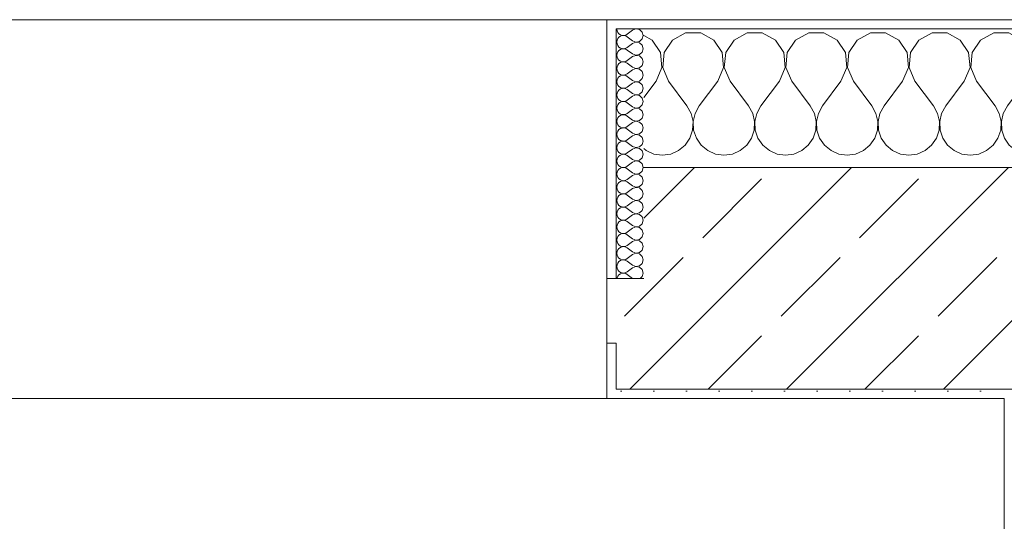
# Model space of a CAD drawing. Header units: metres. Extents: x -3.6 to 84.5, y -11 to 16.8.
# Tile 93 of 225: x 24.505 to 25.57, y 13.312 to 13.855. Entities that reach past the tile are written whole.
import ezdxf

# ---------------------------------------------------------------- set-up
doc = ezdxf.new("R2010")
doc.units = ezdxf.units.M
doc.header["$MEASUREMENT"] = 0
doc.layers.add('604 - Struktur.Wand Aussen', color=7, linetype='Continuous')
doc.layers.add('607 - Struktur.Stütze', color=7, linetype='Continuous')
pattern_1 = [(45, (0, 0), (-0.01767767, 0.01767767), [0, -0.025])]
pattern_2 = [(0, (0, 0), (0, 0.08660254), [0, -0.05]), (0, (0.025, 0.0433), (0, 0.08660254), [0, -0.05])]

# ---------------------------------------------------------------- blocks, each defined once
blk = doc.blocks.new('*X21')
at = {"layer": '604 - Struktur.Wand Aussen', "color": 7, "linetype": 'Continuous', "lineweight": 5}
for p, q in [((25.1891, 13.833), (25.18, 13.8379)), ((25.2252, 13.8407), (25.2109, 13.833)), ((25.2415, 13.8407), (25.2252, 13.8407)), ((25.2558, 13.833), (25.2415, 13.8407)), ((25.2919, 13.8407), (25.2776, 13.833)), ((25.3081, 13.8407), (25.2919, 13.8407)), ((25.3224, 13.833), (25.3081, 13.8407)), ((25.3585, 13.8407), (25.3442, 13.833)), ((25.3748, 13.8407), (25.3585, 13.8407)), ((25.3891, 13.833), (25.3748, 13.8407)), ((25.4252, 13.8407), (25.4109, 13.833)), ((25.4415, 13.8407), (25.4252, 13.8407)), ((25.4558, 13.833), (25.4415, 13.8407)), ((25.4919, 13.8407), (25.4776, 13.833)), ((25.5081, 13.8407), (25.4919, 13.8407)), ((25.5224, 13.833), (25.5081, 13.8407)), ((25.5585, 13.8407), (25.5442, 13.833)), ((25.5748, 13.8407), (25.5585, 13.8407)), ((25.5891, 13.833), (25.5748, 13.8407)), ((25.6252, 13.8407), (25.6109, 13.833)), ((25.6415, 13.8407), (25.6252, 13.8407)), ((25.6558, 13.833), (25.6415, 13.8407)), ((25.6919, 13.8407), (25.6776, 13.833)), ((25.7081, 13.8407), (25.6919, 13.8407)), ((25.7224, 13.833), (25.7081, 13.8407)), ((25.7585, 13.8407), (25.7442, 13.833)), ((25.7748, 13.8407), (25.7585, 13.8407)), ((25.7891, 13.833), (25.7748, 13.8407)), ((25.8252, 13.8407), (25.8109, 13.833)), ((25.8415, 13.8407), (25.8252, 13.8407)), ((25.8558, 13.833), (25.8415, 13.8407)), ((25.8919, 13.8407), (25.8776, 13.833)), ((25.9081, 13.8407), (25.8919, 13.8407)), ((25.9224, 13.833), (25.9081, 13.8407)), ((25.9585, 13.8407), (25.9442, 13.833)), ((25.9748, 13.8407), (25.9585, 13.8407)), ((25.9891, 13.833), (25.9748, 13.8407)), ((26.0252, 13.8407), (26.0109, 13.833)), ((26.0415, 13.8407), (26.0252, 13.8407)), ((26.0558, 13.833), (26.0415, 13.8407)), ((26.0919, 13.8407), (26.0776, 13.833)), ((26.1081, 13.8407), (26.0919, 13.8407)), ((26.1224, 13.833), (26.1081, 13.8407)), ((26.1585, 13.8407), (26.1442, 13.833)), ((26.1748, 13.8407), (26.1585, 13.8407)), ((26.1891, 13.833), (26.1748, 13.8407)), ((26.2252, 13.8407), (26.2109, 13.833)), ((26.2415, 13.8407), (26.2252, 13.8407)), ((26.2558, 13.833), (26.2415, 13.8407)), ((26.2919, 13.8407), (26.2776, 13.833)), ((26.3, 13.8407), (26.2919, 13.8407)), ((25.1981, 13.8195), (25.1891, 13.833)), ((25.2109, 13.833), (25.2019, 13.8195)), ((25.2648, 13.8195), (25.2558, 13.833)), ((25.2776, 13.833), (25.2686, 13.8195)), ((25.3314, 13.8195), (25.3224, 13.833)), ((25.3442, 13.833), (25.3352, 13.8195)), ((25.3981, 13.8195), (25.3891, 13.833)), ((25.4109, 13.833), (25.4019, 13.8195)), ((25.4648, 13.8195), (25.4558, 13.833)), ((25.4776, 13.833), (25.4686, 13.8195)), ((25.5314, 13.8195), (25.5224, 13.833)), ((25.5442, 13.833), (25.5352, 13.8195)), ((25.5981, 13.8195), (25.5891, 13.833)), ((25.6109, 13.833), (25.6019, 13.8195)), ((25.6648, 13.8195), (25.6558, 13.833)), ((25.6776, 13.833), (25.6686, 13.8195)), ((25.7314, 13.8195), (25.7224, 13.833)), ((25.7442, 13.833), (25.7352, 13.8195)), ((25.7981, 13.8195), (25.7891, 13.833)), ((25.8109, 13.833), (25.8019, 13.8195)), ((25.8648, 13.8195), (25.8558, 13.833)), ((25.8776, 13.833), (25.8686, 13.8195)), ((25.9314, 13.8195), (25.9224, 13.833)), ((25.9442, 13.833), (25.9352, 13.8195)), ((25.9981, 13.8195), (25.9891, 13.833)), ((26.0109, 13.833), (26.0019, 13.8195)), ((26.0648, 13.8195), (26.0558, 13.833)), ((26.0776, 13.833), (26.0686, 13.8195)), ((26.1314, 13.8195), (26.1224, 13.833)), ((26.1442, 13.833), (26.1352, 13.8195)), ((26.1981, 13.8195), (26.1891, 13.833)), ((26.2109, 13.833), (26.2019, 13.8195)), ((26.2648, 13.8195), (26.2558, 13.833)), ((26.2776, 13.833), (26.2686, 13.8195)), ((25.1996, 13.8033), (25.1981, 13.8195)), ((25.2019, 13.8195), (25.2004, 13.8033)), ((25.2663, 13.8033), (25.2648, 13.8195)), ((25.2686, 13.8195), (25.267, 13.8033)), ((25.333, 13.8033), (25.3314, 13.8195)), ((25.3352, 13.8195), (25.3337, 13.8033)), ((25.3996, 13.8033), (25.3981, 13.8195)), ((25.4019, 13.8195), (25.4004, 13.8033)), ((25.4663, 13.8033), (25.4648, 13.8195)), ((25.4686, 13.8195), (25.467, 13.8033)), ((25.533, 13.8033), (25.5314, 13.8195)), ((25.5352, 13.8195), (25.5337, 13.8033)), ((25.5996, 13.8033), (25.5981, 13.8195)), ((25.6019, 13.8195), (25.6004, 13.8033)), ((25.6663, 13.8033), (25.6648, 13.8195)), ((25.6686, 13.8195), (25.667, 13.8033)), ((25.733, 13.8033), (25.7314, 13.8195)), ((25.7352, 13.8195), (25.7337, 13.8033)), ((25.7996, 13.8033), (25.7981, 13.8195)), ((25.8019, 13.8195), (25.8004, 13.8033)), ((25.8663, 13.8033), (25.8648, 13.8195)), ((25.8686, 13.8195), (25.867, 13.8033)), ((25.933, 13.8033), (25.9314, 13.8195)), ((25.9352, 13.8195), (25.9337, 13.8033)), ((25.9996, 13.8033), (25.9981, 13.8195)), ((26.0019, 13.8195), (26.0004, 13.8033)), ((26.0663, 13.8033), (26.0648, 13.8195)), ((26.0686, 13.8195), (26.067, 13.8033)), ((26.133, 13.8033), (26.1314, 13.8195)), ((26.1352, 13.8195), (26.1337, 13.8033)), ((26.1996, 13.8033), (26.1981, 13.8195)), ((26.2019, 13.8195), (26.2004, 13.8033)), ((26.2663, 13.8033), (26.2648, 13.8195)), ((26.2686, 13.8195), (26.267, 13.8033)), ((25.1933, 13.7883), (25.1996, 13.8033)), ((25.2004, 13.8033), (25.2067, 13.7883)), ((25.26, 13.7883), (25.2663, 13.8033)), ((25.267, 13.8033), (25.2733, 13.7883)), ((25.3267, 13.7883), (25.333, 13.8033)), ((25.3337, 13.8033), (25.34, 13.7883)), ((25.3933, 13.7883), (25.3996, 13.8033)), ((25.4004, 13.8033), (25.4067, 13.7883)), ((25.46, 13.7883), (25.4663, 13.8033)), ((25.467, 13.8033), (25.4733, 13.7883)), ((25.5267, 13.7883), (25.533, 13.8033)), ((25.5337, 13.8033), (25.54, 13.7883)), ((25.5933, 13.7883), (25.5996, 13.8033)), ((25.6004, 13.8033), (25.6067, 13.7883)), ((25.66, 13.7883), (25.6663, 13.8033)), ((25.667, 13.8033), (25.6733, 13.7883)), ((25.7267, 13.7883), (25.733, 13.8033)), ((25.7337, 13.8033), (25.74, 13.7883)), ((25.7933, 13.7883), (25.7996, 13.8033)), ((25.8004, 13.8033), (25.8067, 13.7883)), ((25.86, 13.7883), (25.8663, 13.8033)), ((25.867, 13.8033), (25.8733, 13.7883)), ((25.9267, 13.7883), (25.933, 13.8033)), ((25.9337, 13.8033), (25.94, 13.7883)), ((25.9933, 13.7883), (25.9996, 13.8033)), ((26.0004, 13.8033), (26.0067, 13.7883)), ((26.06, 13.7883), (26.0663, 13.8033)), ((26.067, 13.8033), (26.0733, 13.7883)), ((26.1267, 13.7883), (26.133, 13.8033)), ((26.1337, 13.8033), (26.14, 13.7883)), ((26.1933, 13.7883), (26.1996, 13.8033)), ((26.2004, 13.8033), (26.2067, 13.7883)), ((26.26, 13.7883), (26.2663, 13.8033)), ((26.267, 13.8033), (26.2733, 13.7883)), ((25.1933, 13.7883), (25.18, 13.7706)), ((25.2067, 13.7883), (25.2267, 13.7617)), ((25.26, 13.7883), (25.24, 13.7617)), ((25.2733, 13.7883), (25.2933, 13.7617)), ((25.3267, 13.7883), (25.3067, 13.7617)), ((25.34, 13.7883), (25.36, 13.7617)), ((25.3933, 13.7883), (25.3733, 13.7617)), ((25.4067, 13.7883), (25.4267, 13.7617)), ((25.46, 13.7883), (25.44, 13.7617)), ((25.4733, 13.7883), (25.4933, 13.7617)), ((25.5267, 13.7883), (25.5067, 13.7617)), ((25.54, 13.7883), (25.56, 13.7617)), ((25.5933, 13.7883), (25.5733, 13.7617)), ((25.6067, 13.7883), (25.6267, 13.7617)), ((25.66, 13.7883), (25.64, 13.7617)), ((25.6733, 13.7883), (25.6933, 13.7617)), ((25.7267, 13.7883), (25.7067, 13.7617)), ((25.74, 13.7883), (25.76, 13.7617)), ((25.7933, 13.7883), (25.7733, 13.7617)), ((25.8067, 13.7883), (25.8267, 13.7617)), ((25.86, 13.7883), (25.84, 13.7617)), ((25.8733, 13.7883), (25.8933, 13.7617)), ((25.9267, 13.7883), (25.9067, 13.7617)), ((25.94, 13.7883), (25.96, 13.7617)), ((25.9933, 13.7883), (25.9733, 13.7617)), ((26.0067, 13.7883), (26.0267, 13.7617)), ((26.06, 13.7883), (26.04, 13.7617)), ((26.0733, 13.7883), (26.0933, 13.7617)), ((26.1267, 13.7883), (26.1067, 13.7617)), ((26.14, 13.7883), (26.16, 13.7617)), ((26.1933, 13.7883), (26.1733, 13.7617)), ((26.2067, 13.7883), (26.2267, 13.7617)), ((26.26, 13.7883), (26.24, 13.7617)), ((26.2733, 13.7883), (26.2933, 13.7617)), ((25.2311, 13.7536), (25.2267, 13.7617)), ((25.2332, 13.7447), (25.2311, 13.7536)), ((25.2355, 13.7536), (25.2335, 13.7447)), ((25.24, 13.7617), (25.2355, 13.7536)), ((25.2978, 13.7536), (25.2933, 13.7617)), ((25.2999, 13.7447), (25.2978, 13.7536)), ((25.3022, 13.7536), (25.3001, 13.7447)), ((25.3067, 13.7617), (25.3022, 13.7536)), ((25.3645, 13.7536), (25.36, 13.7617)), ((25.3665, 13.7447), (25.3645, 13.7536)), ((25.3689, 13.7536), (25.3668, 13.7447)), ((25.3733, 13.7617), (25.3689, 13.7536)), ((25.4311, 13.7536), (25.4267, 13.7617)), ((25.4332, 13.7447), (25.4311, 13.7536)), ((25.4355, 13.7536), (25.4335, 13.7447)), ((25.44, 13.7617), (25.4355, 13.7536)), ((25.4978, 13.7536), (25.4933, 13.7617)), ((25.4999, 13.7447), (25.4978, 13.7536)), ((25.5022, 13.7536), (25.5001, 13.7447)), ((25.5067, 13.7617), (25.5022, 13.7536)), ((25.5645, 13.7536), (25.56, 13.7617)), ((25.5665, 13.7447), (25.5645, 13.7536)), ((25.5689, 13.7536), (25.5668, 13.7447)), ((25.5733, 13.7617), (25.5689, 13.7536)), ((25.6311, 13.7536), (25.6267, 13.7617)), ((25.6332, 13.7447), (25.6311, 13.7536)), ((25.6355, 13.7536), (25.6335, 13.7447)), ((25.64, 13.7617), (25.6355, 13.7536)), ((25.6978, 13.7536), (25.6933, 13.7617)), ((25.6999, 13.7447), (25.6978, 13.7536)), ((25.7022, 13.7536), (25.7001, 13.7447)), ((25.7067, 13.7617), (25.7022, 13.7536)), ((25.7645, 13.7536), (25.76, 13.7617)), ((25.7665, 13.7447), (25.7645, 13.7536)), ((25.7689, 13.7536), (25.7668, 13.7447)), ((25.7733, 13.7617), (25.7689, 13.7536)), ((25.8311, 13.7536), (25.8267, 13.7617)), ((25.8332, 13.7447), (25.8311, 13.7536)), ((25.8355, 13.7536), (25.8335, 13.7447)), ((25.84, 13.7617), (25.8355, 13.7536)), ((25.8978, 13.7536), (25.8933, 13.7617)), ((25.8999, 13.7447), (25.8978, 13.7536)), ((25.9022, 13.7536), (25.9001, 13.7447)), ((25.9067, 13.7617), (25.9022, 13.7536)), ((25.9645, 13.7536), (25.96, 13.7617)), ((25.9665, 13.7447), (25.9645, 13.7536)), ((25.9689, 13.7536), (25.9668, 13.7447)), ((25.9733, 13.7617), (25.9689, 13.7536)), ((26.0311, 13.7536), (26.0267, 13.7617)), ((26.0332, 13.7447), (26.0311, 13.7536)), ((26.0355, 13.7536), (26.0335, 13.7447)), ((26.04, 13.7617), (26.0355, 13.7536)), ((26.0978, 13.7536), (26.0933, 13.7617)), ((26.0999, 13.7447), (26.0978, 13.7536)), ((26.1022, 13.7536), (26.1001, 13.7447)), ((26.1067, 13.7617), (26.1022, 13.7536)), ((26.1645, 13.7536), (26.16, 13.7617)), ((26.1665, 13.7447), (26.1645, 13.7536)), ((26.1689, 13.7536), (26.1668, 13.7447)), ((26.1733, 13.7617), (26.1689, 13.7536)), ((26.2311, 13.7536), (26.2267, 13.7617)), ((26.2332, 13.7447), (26.2311, 13.7536)), ((26.2355, 13.7536), (26.2335, 13.7447)), ((26.24, 13.7617), (26.2355, 13.7536)), ((26.2978, 13.7536), (26.2933, 13.7617)), ((26.2999, 13.7447), (26.2978, 13.7536)), ((25.2328, 13.7355), (25.2332, 13.7447)), ((25.2335, 13.7447), (25.2339, 13.7355)), ((25.2994, 13.7355), (25.2999, 13.7447)), ((25.3001, 13.7447), (25.3006, 13.7355)), ((25.3661, 13.7355), (25.3665, 13.7447)), ((25.3668, 13.7447), (25.3672, 13.7355)), ((25.4328, 13.7355), (25.4332, 13.7447)), ((25.4335, 13.7447), (25.4339, 13.7355)), ((25.4994, 13.7355), (25.4999, 13.7447)), ((25.5001, 13.7447), (25.5006, 13.7355)), ((25.5661, 13.7355), (25.5665, 13.7447)), ((25.5668, 13.7447), (25.5672, 13.7355)), ((25.6328, 13.7355), (25.6332, 13.7447)), ((25.6335, 13.7447), (25.6339, 13.7355)), ((25.6994, 13.7355), (25.6999, 13.7447)), ((25.7001, 13.7447), (25.7006, 13.7355)), ((25.7661, 13.7355), (25.7665, 13.7447)), ((25.7668, 13.7447), (25.7672, 13.7355)), ((25.8328, 13.7355), (25.8332, 13.7447)), ((25.8335, 13.7447), (25.8339, 13.7355)), ((25.8994, 13.7355), (25.8999, 13.7447)), ((25.9001, 13.7447), (25.9006, 13.7355)), ((25.9661, 13.7355), (25.9665, 13.7447)), ((25.9668, 13.7447), (25.9672, 13.7355)), ((26.0328, 13.7355), (26.0332, 13.7447)), ((26.0335, 13.7447), (26.0339, 13.7355)), ((26.0994, 13.7355), (26.0999, 13.7447)), ((26.1001, 13.7447), (26.1006, 13.7355)), ((26.1661, 13.7355), (26.1665, 13.7447)), ((26.1668, 13.7447), (26.1672, 13.7355)), ((26.2328, 13.7355), (26.2332, 13.7447)), ((26.2335, 13.7447), (26.2339, 13.7355)), ((26.2994, 13.7355), (26.2999, 13.7447)), ((25.2298, 13.7268), (25.2328, 13.7355)), ((25.2339, 13.7355), (25.2369, 13.7268)), ((25.2965, 13.7268), (25.2994, 13.7355)), ((25.3006, 13.7355), (25.3035, 13.7268)), ((25.3631, 13.7268), (25.3661, 13.7355)), ((25.3672, 13.7355), (25.3702, 13.7268)), ((25.4298, 13.7268), (25.4328, 13.7355)), ((25.4339, 13.7355), (25.4369, 13.7268)), ((25.4965, 13.7268), (25.4994, 13.7355)), ((25.5006, 13.7355), (25.5035, 13.7268)), ((25.5631, 13.7268), (25.5661, 13.7355)), ((25.5672, 13.7355), (25.5702, 13.7268)), ((25.6298, 13.7268), (25.6328, 13.7355)), ((25.6339, 13.7355), (25.6369, 13.7268)), ((25.6965, 13.7268), (25.6994, 13.7355)), ((25.7006, 13.7355), (25.7035, 13.7268)), ((25.7631, 13.7268), (25.7661, 13.7355)), ((25.7672, 13.7355), (25.7702, 13.7268)), ((25.8298, 13.7268), (25.8328, 13.7355)), ((25.8339, 13.7355), (25.8369, 13.7268)), ((25.8965, 13.7268), (25.8994, 13.7355)), ((25.9006, 13.7355), (25.9035, 13.7268)), ((25.9631, 13.7268), (25.9661, 13.7355)), ((25.9672, 13.7355), (25.9702, 13.7268)), ((26.0298, 13.7268), (26.0328, 13.7355)), ((26.0339, 13.7355), (26.0369, 13.7268)), ((26.0965, 13.7268), (26.0994, 13.7355)), ((26.1006, 13.7355), (26.1035, 13.7268)), ((26.1631, 13.7268), (26.1661, 13.7355)), ((26.1672, 13.7355), (26.1702, 13.7268)), ((26.2298, 13.7268), (26.2328, 13.7355)), ((26.2339, 13.7355), (26.2369, 13.7268)), ((26.2965, 13.7268), (26.2994, 13.7355)), ((25.2246, 13.7192), (25.2298, 13.7268)), ((25.2369, 13.7268), (25.2421, 13.7192)), ((25.2913, 13.7192), (25.2965, 13.7268)), ((25.3035, 13.7268), (25.3087, 13.7192)), ((25.3579, 13.7192), (25.3631, 13.7268)), ((25.3702, 13.7268), (25.3754, 13.7192)), ((25.4246, 13.7192), (25.4298, 13.7268)), ((25.4369, 13.7268), (25.4421, 13.7192)), ((25.4913, 13.7192), (25.4965, 13.7268)), ((25.5035, 13.7268), (25.5087, 13.7192)), ((25.5579, 13.7192), (25.5631, 13.7268)), ((25.5702, 13.7268), (25.5754, 13.7192)), ((25.6246, 13.7192), (25.6298, 13.7268)), ((25.6369, 13.7268), (25.6421, 13.7192)), ((25.6913, 13.7192), (25.6965, 13.7268)), ((25.7035, 13.7268), (25.7087, 13.7192)), ((25.7579, 13.7192), (25.7631, 13.7268)), ((25.7702, 13.7268), (25.7754, 13.7192)), ((25.8246, 13.7192), (25.8298, 13.7268)), ((25.8369, 13.7268), (25.8421, 13.7192)), ((25.8913, 13.7192), (25.8965, 13.7268)), ((25.9035, 13.7268), (25.9087, 13.7192)), ((25.9579, 13.7192), (25.9631, 13.7268)), ((25.9702, 13.7268), (25.9754, 13.7192)), ((26.0246, 13.7192), (26.0298, 13.7268)), ((26.0369, 13.7268), (26.0421, 13.7192)), ((26.0913, 13.7192), (26.0965, 13.7268)), ((26.1035, 13.7268), (26.1087, 13.7192)), ((26.1579, 13.7192), (26.1631, 13.7268)), ((26.1702, 13.7268), (26.1754, 13.7192)), ((26.2246, 13.7192), (26.2298, 13.7268)), ((26.2369, 13.7268), (26.2421, 13.7192)), ((26.2913, 13.7192), (26.2965, 13.7268)), ((25.18, 13.7154), (25.1825, 13.7133)), ((25.1825, 13.7133), (25.1909, 13.7096)), ((25.1909, 13.7096), (25.2, 13.7083)), ((25.2, 13.7083), (25.2091, 13.7096)), ((25.2091, 13.7096), (25.2175, 13.7133)), ((25.2175, 13.7133), (25.2246, 13.7192)), ((25.2421, 13.7192), (25.2491, 13.7133)), ((25.2491, 13.7133), (25.2576, 13.7096)), ((25.2576, 13.7096), (25.2667, 13.7083)), ((25.2667, 13.7083), (25.2758, 13.7096)), ((25.2758, 13.7096), (25.2842, 13.7133)), ((25.2842, 13.7133), (25.2913, 13.7192)), ((25.3087, 13.7192), (25.3158, 13.7133)), ((25.3158, 13.7133), (25.3242, 13.7096)), ((25.3242, 13.7096), (25.3333, 13.7083)), ((25.3333, 13.7083), (25.3424, 13.7096)), ((25.3424, 13.7096), (25.3509, 13.7133)), ((25.3509, 13.7133), (25.3579, 13.7192)), ((25.3754, 13.7192), (25.3825, 13.7133)), ((25.3825, 13.7133), (25.3909, 13.7096)), ((25.3909, 13.7096), (25.4, 13.7083)), ((25.4, 13.7083), (25.4091, 13.7096)), ((25.4091, 13.7096), (25.4175, 13.7133)), ((25.4175, 13.7133), (25.4246, 13.7192)), ((25.4421, 13.7192), (25.4491, 13.7133)), ((25.4491, 13.7133), (25.4576, 13.7096)), ((25.4576, 13.7096), (25.4667, 13.7083)), ((25.4667, 13.7083), (25.4758, 13.7096)), ((25.4758, 13.7096), (25.4842, 13.7133)), ((25.4842, 13.7133), (25.4913, 13.7192)), ((25.5087, 13.7192), (25.5158, 13.7133)), ((25.5158, 13.7133), (25.5242, 13.7096)), ((25.5242, 13.7096), (25.5333, 13.7083)), ((25.5333, 13.7083), (25.5424, 13.7096)), ((25.5424, 13.7096), (25.5509, 13.7133)), ((25.5509, 13.7133), (25.5579, 13.7192)), ((25.5754, 13.7192), (25.5825, 13.7133)), ((25.5825, 13.7133), (25.5909, 13.7096)), ((25.5909, 13.7096), (25.6, 13.7083)), ((25.6, 13.7083), (25.6091, 13.7096)), ((25.6091, 13.7096), (25.6175, 13.7133)), ((25.6175, 13.7133), (25.6246, 13.7192)), ((25.6421, 13.7192), (25.6491, 13.7133)), ((25.6491, 13.7133), (25.6576, 13.7096)), ((25.6576, 13.7096), (25.6667, 13.7083)), ((25.6667, 13.7083), (25.6758, 13.7096)), ((25.6758, 13.7096), (25.6842, 13.7133)), ((25.6842, 13.7133), (25.6913, 13.7192)), ((25.7087, 13.7192), (25.7158, 13.7133)), ((25.7158, 13.7133), (25.7242, 13.7096)), ((25.7242, 13.7096), (25.7333, 13.7083)), ((25.7333, 13.7083), (25.7424, 13.7096)), ((25.7424, 13.7096), (25.7509, 13.7133)), ((25.7509, 13.7133), (25.7579, 13.7192)), ((25.7754, 13.7192), (25.7825, 13.7133)), ((25.7825, 13.7133), (25.7909, 13.7096)), ((25.7909, 13.7096), (25.8, 13.7083)), ((25.8, 13.7083), (25.8091, 13.7096)), ((25.8091, 13.7096), (25.8175, 13.7133)), ((25.8175, 13.7133), (25.8246, 13.7192)), ((25.8421, 13.7192), (25.8491, 13.7133)), ((25.8491, 13.7133), (25.8576, 13.7096)), ((25.8576, 13.7096), (25.8667, 13.7083)), ((25.8667, 13.7083), (25.8758, 13.7096)), ((25.8758, 13.7096), (25.8842, 13.7133)), ((25.8842, 13.7133), (25.8913, 13.7192)), ((25.9087, 13.7192), (25.9158, 13.7133)), ((25.9158, 13.7133), (25.9242, 13.7096)), ((25.9242, 13.7096), (25.9333, 13.7083)), ((25.9333, 13.7083), (25.9424, 13.7096)), ((25.9424, 13.7096), (25.9509, 13.7133)), ((25.9509, 13.7133), (25.9579, 13.7192)), ((25.9754, 13.7192), (25.9825, 13.7133)), ((25.9825, 13.7133), (25.9909, 13.7096)), ((25.9909, 13.7096), (26, 13.7083)), ((26, 13.7083), (26.0091, 13.7096)), ((26.0091, 13.7096), (26.0175, 13.7133)), ((26.0175, 13.7133), (26.0246, 13.7192)), ((26.0421, 13.7192), (26.0491, 13.7133)), ((26.0491, 13.7133), (26.0576, 13.7096)), ((26.0576, 13.7096), (26.0667, 13.7083)), ((26.0667, 13.7083), (26.0758, 13.7096)), ((26.0758, 13.7096), (26.0842, 13.7133)), ((26.0842, 13.7133), (26.0913, 13.7192)), ((26.1087, 13.7192), (26.1158, 13.7133)), ((26.1158, 13.7133), (26.1242, 13.7096)), ((26.1242, 13.7096), (26.1333, 13.7083)), ((26.1333, 13.7083), (26.1424, 13.7096)), ((26.1424, 13.7096), (26.1509, 13.7133)), ((26.1509, 13.7133), (26.1579, 13.7192)), ((26.1754, 13.7192), (26.1825, 13.7133)), ((26.1825, 13.7133), (26.1909, 13.7096)), ((26.1909, 13.7096), (26.2, 13.7083)), ((26.2, 13.7083), (26.2091, 13.7096)), ((26.2091, 13.7096), (26.2175, 13.7133)), ((26.2175, 13.7133), (26.2246, 13.7192)), ((26.2421, 13.7192), (26.2491, 13.7133)), ((26.2491, 13.7133), (26.2576, 13.7096)), ((26.2576, 13.7096), (26.2667, 13.7083)), ((26.2667, 13.7083), (26.2758, 13.7096)), ((26.2758, 13.7096), (26.2842, 13.7133)), ((26.2842, 13.7133), (26.2913, 13.7192))]:
    blk.add_line(p, q, dxfattribs=at)
blk = doc.blocks.new('*X42')
at = {"layer": '604 - Struktur.Wand Aussen', "color": 7, "linetype": 'Continuous', "lineweight": 5}
for p, q in [((25.1507, 13.845), (25.151, 13.843)), ((25.151, 13.843), (25.1518, 13.8412)), ((25.1518, 13.8412), (25.153, 13.8397)), ((25.153, 13.8397), (25.1547, 13.8386)), ((25.1547, 13.8386), (25.1565, 13.838)), ((25.1565, 13.8377), (25.1547, 13.8371)), ((25.1565, 13.838), (25.1585, 13.8379)), ((25.1585, 13.8378), (25.1565, 13.8377)), ((25.1585, 13.8379), (25.1604, 13.8383)), ((25.1604, 13.8374), (25.1585, 13.8378)), ((25.1604, 13.8383), (25.1621, 13.8393)), ((25.1621, 13.8364), (25.1604, 13.8374)), ((25.1679, 13.8436), (25.1621, 13.8393)), ((25.1715, 13.845), (25.1679, 13.8436)), ((25.1753, 13.8442), (25.1715, 13.845)), ((25.1782, 13.8416), (25.1753, 13.8442)), ((25.1793, 13.8379), (25.1782, 13.8416)), ((25.1782, 13.8341), (25.1793, 13.8379)), ((25.151, 13.8327), (25.1507, 13.8307)), ((25.1507, 13.8307), (25.151, 13.8288)), ((25.1518, 13.8345), (25.151, 13.8327)), ((25.151, 13.8288), (25.1518, 13.827)), ((25.153, 13.836), (25.1518, 13.8345)), ((25.1518, 13.827), (25.153, 13.8254)), ((25.1547, 13.8371), (25.153, 13.836)), ((25.1679, 13.8321), (25.1621, 13.8364)), ((25.1679, 13.8293), (25.1621, 13.825)), ((25.1679, 13.8321), (25.1715, 13.8307)), ((25.1715, 13.8307), (25.1679, 13.8293)), ((25.1715, 13.8307), (25.1753, 13.8315)), ((25.1753, 13.83), (25.1715, 13.8307)), ((25.1753, 13.8315), (25.1782, 13.8341)), ((25.1782, 13.8273), (25.1753, 13.83)), ((25.1793, 13.8236), (25.1782, 13.8273)), ((25.151, 13.8184), (25.1507, 13.8164)), ((25.1507, 13.8164), (25.151, 13.8145)), ((25.1518, 13.8202), (25.151, 13.8184)), ((25.153, 13.8217), (25.1518, 13.8202)), ((25.153, 13.8254), (25.1547, 13.8243)), ((25.1547, 13.8228), (25.153, 13.8217)), ((25.1547, 13.8243), (25.1565, 13.8237)), ((25.1565, 13.8234), (25.1547, 13.8228)), ((25.1565, 13.8237), (25.1585, 13.8236)), ((25.1585, 13.8235), (25.1565, 13.8234)), ((25.1585, 13.8236), (25.1604, 13.824)), ((25.1604, 13.8231), (25.1585, 13.8235)), ((25.1604, 13.824), (25.1621, 13.825)), ((25.1621, 13.8221), (25.1604, 13.8231)), ((25.1679, 13.8179), (25.1621, 13.8221)), ((25.1679, 13.8179), (25.1715, 13.8165)), ((25.1715, 13.8164), (25.1679, 13.815)), ((25.1715, 13.8165), (25.1753, 13.8172)), ((25.1753, 13.8157), (25.1715, 13.8164)), ((25.1753, 13.8172), (25.1782, 13.8198)), ((25.1782, 13.8198), (25.1793, 13.8236)), ((25.151, 13.8145), (25.1518, 13.8127)), ((25.1518, 13.8059), (25.151, 13.8041)), ((25.1518, 13.8127), (25.153, 13.8112)), ((25.153, 13.8074), (25.1518, 13.8059)), ((25.153, 13.8112), (25.1547, 13.81)), ((25.1547, 13.8085), (25.153, 13.8074)), ((25.1547, 13.81), (25.1565, 13.8094)), ((25.1565, 13.8092), (25.1547, 13.8085)), ((25.1565, 13.8094), (25.1585, 13.8093)), ((25.1585, 13.8093), (25.1565, 13.8092)), ((25.1585, 13.8093), (25.1604, 13.8098)), ((25.1604, 13.8088), (25.1585, 13.8093)), ((25.1604, 13.8098), (25.1621, 13.8107)), ((25.1621, 13.8079), (25.1604, 13.8088)), ((25.1679, 13.815), (25.1621, 13.8107)), ((25.1679, 13.8036), (25.1621, 13.8079)), ((25.1782, 13.813), (25.1753, 13.8157)), ((25.1753, 13.8029), (25.1782, 13.8055)), ((25.1793, 13.8093), (25.1782, 13.813)), ((25.1782, 13.8055), (25.1793, 13.8093)), ((25.151, 13.8041), (25.1507, 13.8021)), ((25.1507, 13.8021), (25.151, 13.8002)), ((25.151, 13.8002), (25.1518, 13.7984)), ((25.1518, 13.7984), (25.153, 13.7969)), ((25.153, 13.7969), (25.1547, 13.7958)), ((25.1547, 13.7958), (25.1565, 13.7951)), ((25.1565, 13.7949), (25.1547, 13.7942)), ((25.1565, 13.7951), (25.1585, 13.795)), ((25.1585, 13.795), (25.1565, 13.7949)), ((25.1585, 13.795), (25.1604, 13.7955)), ((25.1604, 13.7945), (25.1585, 13.795)), ((25.1604, 13.7955), (25.1621, 13.7964)), ((25.1679, 13.8007), (25.1621, 13.7964)), ((25.1679, 13.8036), (25.1715, 13.8022)), ((25.1715, 13.8021), (25.1679, 13.8007)), ((25.1715, 13.8022), (25.1753, 13.8029)), ((25.1753, 13.8014), (25.1715, 13.8021)), ((25.1782, 13.7988), (25.1753, 13.8014)), ((25.1793, 13.795), (25.1782, 13.7988)), ((25.1782, 13.7912), (25.1793, 13.795)), ((25.151, 13.7898), (25.1507, 13.7879)), ((25.1507, 13.7879), (25.151, 13.7859)), ((25.1518, 13.7916), (25.151, 13.7898)), ((25.151, 13.7859), (25.1518, 13.7841)), ((25.153, 13.7931), (25.1518, 13.7916)), ((25.1518, 13.7841), (25.153, 13.7826)), ((25.1547, 13.7942), (25.153, 13.7931)), ((25.1621, 13.7936), (25.1604, 13.7945)), ((25.1679, 13.7893), (25.1621, 13.7936)), ((25.1679, 13.7864), (25.1621, 13.7821)), ((25.1679, 13.7893), (25.1715, 13.7879)), ((25.1715, 13.7878), (25.1679, 13.7864)), ((25.1715, 13.7879), (25.1753, 13.7886)), ((25.1753, 13.7871), (25.1715, 13.7878)), ((25.1753, 13.7886), (25.1782, 13.7912)), ((25.1782, 13.7845), (25.1753, 13.7871)), ((25.1793, 13.7807), (25.1782, 13.7845)), ((25.151, 13.7755), (25.1507, 13.7736)), ((25.1507, 13.7736), (25.151, 13.7716)), ((25.1518, 13.7773), (25.151, 13.7755)), ((25.153, 13.7788), (25.1518, 13.7773)), ((25.153, 13.7826), (25.1547, 13.7815)), ((25.1547, 13.78), (25.153, 13.7788)), ((25.1547, 13.7815), (25.1565, 13.7808)), ((25.1565, 13.7806), (25.1547, 13.78)), ((25.1565, 13.7808), (25.1585, 13.7807)), ((25.1585, 13.7807), (25.1565, 13.7806)), ((25.1585, 13.7807), (25.1604, 13.7812)), ((25.1604, 13.7802), (25.1585, 13.7807)), ((25.1604, 13.7812), (25.1621, 13.7821)), ((25.1621, 13.7793), (25.1604, 13.7802)), ((25.1679, 13.775), (25.1621, 13.7793)), ((25.1679, 13.775), (25.1715, 13.7736)), ((25.1715, 13.7735), (25.1679, 13.7721)), ((25.1715, 13.7736), (25.1753, 13.7743)), ((25.1753, 13.7728), (25.1715, 13.7735)), ((25.1753, 13.7743), (25.1782, 13.777)), ((25.1782, 13.777), (25.1793, 13.7807)), ((25.151, 13.7716), (25.1518, 13.7698)), ((25.1518, 13.763), (25.151, 13.7612)), ((25.1518, 13.7698), (25.153, 13.7683)), ((25.153, 13.7646), (25.1518, 13.763)), ((25.153, 13.7683), (25.1547, 13.7672)), ((25.1547, 13.7657), (25.153, 13.7646)), ((25.1547, 13.7672), (25.1565, 13.7666)), ((25.1565, 13.7663), (25.1547, 13.7657)), ((25.1565, 13.7666), (25.1585, 13.7665)), ((25.1585, 13.7664), (25.1565, 13.7663)), ((25.1585, 13.7665), (25.1604, 13.7669)), ((25.1604, 13.766), (25.1585, 13.7664)), ((25.1604, 13.7669), (25.1621, 13.7679)), ((25.1621, 13.765), (25.1604, 13.766)), ((25.1679, 13.7721), (25.1621, 13.7679)), ((25.1679, 13.7607), (25.1621, 13.765)), ((25.1782, 13.7702), (25.1753, 13.7728)), ((25.1793, 13.7664), (25.1782, 13.7702)), ((25.1782, 13.7627), (25.1793, 13.7664)), ((25.151, 13.7612), (25.1507, 13.7593)), ((25.1507, 13.7593), (25.151, 13.7573)), ((25.151, 13.7573), (25.1518, 13.7555)), ((25.1518, 13.7555), (25.153, 13.754)), ((25.153, 13.754), (25.1547, 13.7529)), ((25.1547, 13.7529), (25.1565, 13.7523)), ((25.1565, 13.7523), (25.1585, 13.7522)), ((25.1585, 13.7522), (25.1604, 13.7526)), ((25.1604, 13.7526), (25.1621, 13.7536)), ((25.1679, 13.7579), (25.1621, 13.7536)), ((25.1679, 13.7607), (25.1715, 13.7593)), ((25.1715, 13.7593), (25.1679, 13.7579)), ((25.1715, 13.7593), (25.1753, 13.76)), ((25.1753, 13.7585), (25.1715, 13.7593)), ((25.1753, 13.76), (25.1782, 13.7627)), ((25.1782, 13.7559), (25.1753, 13.7585)), ((25.1793, 13.7521), (25.1782, 13.7559)), ((25.1782, 13.7484), (25.1793, 13.7521)), ((25.151, 13.747), (25.1507, 13.745)), ((25.1507, 13.745), (25.151, 13.743)), ((25.1518, 13.7488), (25.151, 13.747)), ((25.151, 13.743), (25.1518, 13.7412)), ((25.153, 13.7503), (25.1518, 13.7488)), ((25.1547, 13.7514), (25.153, 13.7503)), ((25.1565, 13.752), (25.1547, 13.7514)), ((25.1585, 13.7521), (25.1565, 13.752)), ((25.1604, 13.7517), (25.1585, 13.7521)), ((25.1621, 13.7507), (25.1604, 13.7517)), ((25.1679, 13.7464), (25.1621, 13.7507)), ((25.1679, 13.7436), (25.1621, 13.7393)), ((25.1679, 13.7464), (25.1715, 13.745)), ((25.1715, 13.745), (25.1679, 13.7436)), ((25.1715, 13.745), (25.1753, 13.7458)), ((25.1753, 13.7442), (25.1715, 13.745)), ((25.1753, 13.7458), (25.1782, 13.7484)), ((25.1782, 13.7416), (25.1753, 13.7442)), ((25.1793, 13.7379), (25.1782, 13.7416)), ((25.151, 13.7327), (25.1507, 13.7307)), ((25.1518, 13.7345), (25.151, 13.7327)), ((25.1518, 13.7412), (25.153, 13.7397)), ((25.153, 13.736), (25.1518, 13.7345)), ((25.153, 13.7397), (25.1547, 13.7386)), ((25.1547, 13.7371), (25.153, 13.736)), ((25.1547, 13.7386), (25.1565, 13.738)), ((25.1565, 13.7377), (25.1547, 13.7371)), ((25.1565, 13.738), (25.1585, 13.7379)), ((25.1585, 13.7378), (25.1565, 13.7377)), ((25.1585, 13.7379), (25.1604, 13.7383)), ((25.1604, 13.7374), (25.1585, 13.7378)), ((25.1604, 13.7383), (25.1621, 13.7393)), ((25.1621, 13.7364), (25.1604, 13.7374)), ((25.1679, 13.7321), (25.1621, 13.7364)), ((25.1679, 13.7321), (25.1715, 13.7307)), ((25.1715, 13.7307), (25.1753, 13.7315)), ((25.1753, 13.7315), (25.1782, 13.7341)), ((25.1782, 13.7341), (25.1793, 13.7379)), ((25.1507, 13.7307), (25.151, 13.7288)), ((25.151, 13.7288), (25.1518, 13.727)), ((25.1518, 13.7202), (25.151, 13.7184)), ((25.1518, 13.727), (25.153, 13.7254)), ((25.153, 13.7217), (25.1518, 13.7202)), ((25.153, 13.7254), (25.1547, 13.7243)), ((25.1547, 13.7228), (25.153, 13.7217)), ((25.1547, 13.7243), (25.1565, 13.7237)), ((25.1565, 13.7234), (25.1547, 13.7228)), ((25.1565, 13.7237), (25.1585, 13.7236)), ((25.1585, 13.7235), (25.1565, 13.7234)), ((25.1585, 13.7236), (25.1604, 13.724)), ((25.1604, 13.7231), (25.1585, 13.7235)), ((25.1604, 13.724), (25.1621, 13.725)), ((25.1621, 13.7221), (25.1604, 13.7231)), ((25.1679, 13.7293), (25.1621, 13.725)), ((25.1679, 13.7179), (25.1621, 13.7221)), ((25.1715, 13.7307), (25.1679, 13.7293)), ((25.1753, 13.73), (25.1715, 13.7307)), ((25.1782, 13.7273), (25.1753, 13.73)), ((25.1793, 13.7236), (25.1782, 13.7273)), ((25.1782, 13.7198), (25.1793, 13.7236)), ((25.151, 13.7184), (25.1507, 13.7164)), ((25.1507, 13.7164), (25.151, 13.7145)), ((25.151, 13.7145), (25.1518, 13.7127)), ((25.1518, 13.7127), (25.153, 13.7112)), ((25.153, 13.7112), (25.1547, 13.71)), ((25.1547, 13.71), (25.1565, 13.7094)), ((25.1585, 13.7093), (25.1604, 13.7098)), ((25.1604, 13.7098), (25.1621, 13.7107)), ((25.1679, 13.715), (25.1621, 13.7107)), ((25.1679, 13.7179), (25.1715, 13.7165)), ((25.1715, 13.7164), (25.1679, 13.715)), ((25.1715, 13.7165), (25.1753, 13.7172)), ((25.1753, 13.7157), (25.1715, 13.7164)), ((25.1753, 13.7172), (25.1782, 13.7198)), ((25.1782, 13.713), (25.1753, 13.7157)), ((25.1793, 13.7093), (25.1782, 13.713)), ((25.151, 13.7041), (25.1507, 13.7021)), ((25.1507, 13.7021), (25.151, 13.7002)), ((25.1518, 13.7059), (25.151, 13.7041)), ((25.151, 13.7002), (25.1518, 13.6984)), ((25.153, 13.7074), (25.1518, 13.7059)), ((25.1547, 13.7085), (25.153, 13.7074)), ((25.1565, 13.7092), (25.1547, 13.7085)), ((25.1565, 13.7094), (25.1585, 13.7093)), ((25.1585, 13.7093), (25.1565, 13.7092)), ((25.1604, 13.7088), (25.1585, 13.7093)), ((25.1621, 13.7079), (25.1604, 13.7088)), ((25.1679, 13.7036), (25.1621, 13.7079)), ((25.1679, 13.7007), (25.1621, 13.6964)), ((25.1679, 13.7036), (25.1715, 13.7022)), ((25.1715, 13.7021), (25.1679, 13.7007)), ((25.1715, 13.7022), (25.1753, 13.7029)), ((25.1753, 13.7014), (25.1715, 13.7021)), ((25.1753, 13.7029), (25.1782, 13.7055)), ((25.1782, 13.6988), (25.1753, 13.7014)), ((25.1782, 13.7055), (25.1793, 13.7093)), ((25.151, 13.6898), (25.1507, 13.6879)), ((25.1518, 13.6916), (25.151, 13.6898)), ((25.1518, 13.6984), (25.153, 13.6969)), ((25.153, 13.6931), (25.1518, 13.6916)), ((25.153, 13.6969), (25.1547, 13.6958)), ((25.1547, 13.6942), (25.153, 13.6931)), ((25.1547, 13.6958), (25.1565, 13.6951)), ((25.1565, 13.6949), (25.1547, 13.6942)), ((25.1565, 13.6951), (25.1585, 13.695)), ((25.1585, 13.695), (25.1565, 13.6949)), ((25.1585, 13.695), (25.1604, 13.6955)), ((25.1604, 13.6945), (25.1585, 13.695)), ((25.1604, 13.6955), (25.1621, 13.6964)), ((25.1621, 13.6936), (25.1604, 13.6945)), ((25.1679, 13.6893), (25.1621, 13.6936)), ((25.1679, 13.6893), (25.1715, 13.6879)), ((25.1715, 13.6879), (25.1753, 13.6886)), ((25.1753, 13.6886), (25.1782, 13.6912)), ((25.1793, 13.695), (25.1782, 13.6988)), ((25.1782, 13.6912), (25.1793, 13.695)), ((25.1507, 13.6879), (25.151, 13.6859)), ((25.151, 13.6859), (25.1518, 13.6841)), ((25.1518, 13.6841), (25.153, 13.6826)), ((25.153, 13.6788), (25.1518, 13.6773)), ((25.153, 13.6826), (25.1547, 13.6815)), ((25.1547, 13.68), (25.153, 13.6788)), ((25.1547, 13.6815), (25.1565, 13.6808)), ((25.1565, 13.6806), (25.1547, 13.68)), ((25.1565, 13.6808), (25.1585, 13.6807)), ((25.1585, 13.6807), (25.1565, 13.6806)), ((25.1585, 13.6807), (25.1604, 13.6812)), ((25.1604, 13.6802), (25.1585, 13.6807)), ((25.1604, 13.6812), (25.1621, 13.6821)), ((25.1621, 13.6793), (25.1604, 13.6802)), ((25.1679, 13.6864), (25.1621, 13.6821)), ((25.1679, 13.675), (25.1621, 13.6793)), ((25.1715, 13.6878), (25.1679, 13.6864)), ((25.1753, 13.6871), (25.1715, 13.6878)), ((25.1782, 13.6845), (25.1753, 13.6871)), ((25.1793, 13.6807), (25.1782, 13.6845)), ((25.1782, 13.677), (25.1793, 13.6807)), ((25.151, 13.6755), (25.1507, 13.6736)), ((25.1507, 13.6736), (25.151, 13.6716)), ((25.1518, 13.6773), (25.151, 13.6755)), ((25.151, 13.6716), (25.1518, 13.6698)), ((25.1518, 13.6698), (25.153, 13.6683)), ((25.153, 13.6683), (25.1547, 13.6672)), ((25.1547, 13.6672), (25.1565, 13.6666)), ((25.1585, 13.6665), (25.1604, 13.6669)), ((25.1604, 13.6669), (25.1621, 13.6679)), ((25.1679, 13.6721), (25.1621, 13.6679)), ((25.1679, 13.675), (25.1715, 13.6736)), ((25.1715, 13.6735), (25.1679, 13.6721)), ((25.1715, 13.6736), (25.1753, 13.6743)), ((25.1753, 13.6728), (25.1715, 13.6735)), ((25.1753, 13.6743), (25.1782, 13.677)), ((25.1782, 13.6702), (25.1753, 13.6728)), ((25.1793, 13.6664), (25.1782, 13.6702)), ((25.151, 13.6612), (25.1507, 13.6593)), ((25.1507, 13.6593), (25.151, 13.6573)), ((25.1518, 13.663), (25.151, 13.6612)), ((25.151, 13.6573), (25.1518, 13.6555)), ((25.153, 13.6646), (25.1518, 13.663)), ((25.1547, 13.6657), (25.153, 13.6646)), ((25.1565, 13.6663), (25.1547, 13.6657)), ((25.1565, 13.6666), (25.1585, 13.6665)), ((25.1585, 13.6664), (25.1565, 13.6663)), ((25.1604, 13.666), (25.1585, 13.6664)), ((25.1621, 13.665), (25.1604, 13.666)), ((25.1679, 13.6607), (25.1621, 13.665)), ((25.1679, 13.6579), (25.1621, 13.6536)), ((25.1679, 13.6607), (25.1715, 13.6593)), ((25.1715, 13.6593), (25.1679, 13.6579)), ((25.1715, 13.6593), (25.1753, 13.66)), ((25.1753, 13.6585), (25.1715, 13.6593)), ((25.1753, 13.66), (25.1782, 13.6627)), ((25.1782, 13.6559), (25.1753, 13.6585)), ((25.1782, 13.6627), (25.1793, 13.6664)), ((25.151, 13.647), (25.1507, 13.645)), ((25.1518, 13.6488), (25.151, 13.647)), ((25.1518, 13.6555), (25.153, 13.654)), ((25.153, 13.6503), (25.1518, 13.6488)), ((25.153, 13.654), (25.1547, 13.6529)), ((25.1547, 13.6514), (25.153, 13.6503)), ((25.1547, 13.6529), (25.1565, 13.6523)), ((25.1565, 13.652), (25.1547, 13.6514)), ((25.1565, 13.6523), (25.1585, 13.6522)), ((25.1585, 13.6521), (25.1565, 13.652)), ((25.1585, 13.6522), (25.1604, 13.6526)), ((25.1604, 13.6517), (25.1585, 13.6521)), ((25.1604, 13.6526), (25.1621, 13.6536)), ((25.1621, 13.6507), (25.1604, 13.6517)), ((25.1679, 13.6464), (25.1621, 13.6507)), ((25.1679, 13.6464), (25.1715, 13.645)), ((25.1715, 13.645), (25.1753, 13.6458)), ((25.1753, 13.6458), (25.1782, 13.6484)), ((25.1793, 13.6521), (25.1782, 13.6559)), ((25.1782, 13.6484), (25.1793, 13.6521)), ((25.1507, 13.645), (25.151, 13.643)), ((25.151, 13.643), (25.1518, 13.6412)), ((25.1518, 13.6412), (25.153, 13.6397)), ((25.153, 13.636), (25.1518, 13.6345)), ((25.153, 13.6397), (25.1547, 13.6386)), ((25.1547, 13.6371), (25.153, 13.636)), ((25.1547, 13.6386), (25.1565, 13.638)), ((25.1565, 13.6377), (25.1547, 13.6371)), ((25.1565, 13.638), (25.1585, 13.6379)), ((25.1585, 13.6378), (25.1565, 13.6377)), ((25.1585, 13.6379), (25.1604, 13.6383)), ((25.1604, 13.6374), (25.1585, 13.6378)), ((25.1604, 13.6383), (25.1621, 13.6393)), ((25.1621, 13.6364), (25.1604, 13.6374)), ((25.1679, 13.6436), (25.1621, 13.6393)), ((25.1679, 13.6321), (25.1621, 13.6364)), ((25.1715, 13.645), (25.1679, 13.6436)), ((25.1753, 13.6442), (25.1715, 13.645)), ((25.1782, 13.6416), (25.1753, 13.6442)), ((25.1793, 13.6379), (25.1782, 13.6416)), ((25.1782, 13.6341), (25.1793, 13.6379)), ((25.151, 13.6327), (25.1507, 13.6307)), ((25.1507, 13.6307), (25.151, 13.6288)), ((25.1518, 13.6345), (25.151, 13.6327)), ((25.151, 13.6288), (25.1518, 13.627)), ((25.1518, 13.627), (25.153, 13.6254)), ((25.153, 13.6254), (25.1547, 13.6243)), ((25.1547, 13.6243), (25.1565, 13.6237)), ((25.1604, 13.624), (25.1621, 13.625)), ((25.1679, 13.6293), (25.1621, 13.625)), ((25.1679, 13.6321), (25.1715, 13.6307)), ((25.1715, 13.6307), (25.1679, 13.6293)), ((25.1715, 13.6307), (25.1753, 13.6315)), ((25.1753, 13.63), (25.1715, 13.6307)), ((25.1753, 13.6315), (25.1782, 13.6341)), ((25.1782, 13.6273), (25.1753, 13.63)), ((25.1793, 13.6236), (25.1782, 13.6273)), ((25.151, 13.6184), (25.1507, 13.6164)), ((25.1507, 13.6164), (25.151, 13.6145)), ((25.1518, 13.6202), (25.151, 13.6184)), ((25.151, 13.6145), (25.1518, 13.6127)), ((25.153, 13.6217), (25.1518, 13.6202)), ((25.1547, 13.6228), (25.153, 13.6217)), ((25.1565, 13.6234), (25.1547, 13.6228)), ((25.1565, 13.6237), (25.1585, 13.6236)), ((25.1585, 13.6235), (25.1565, 13.6234)), ((25.1585, 13.6236), (25.1604, 13.624)), ((25.1604, 13.6231), (25.1585, 13.6235)), ((25.1621, 13.6221), (25.1604, 13.6231)), ((25.1679, 13.6179), (25.1621, 13.6221)), ((25.1679, 13.615), (25.1621, 13.6107)), ((25.1679, 13.6179), (25.1715, 13.6165)), ((25.1715, 13.6164), (25.1679, 13.615)), ((25.1715, 13.6165), (25.1753, 13.6172)), ((25.1753, 13.6157), (25.1715, 13.6164)), ((25.1753, 13.6172), (25.1782, 13.6198)), ((25.1782, 13.613), (25.1753, 13.6157)), ((25.1782, 13.6198), (25.1793, 13.6236)), ((25.151, 13.6041), (25.1507, 13.6021)), ((25.1518, 13.6059), (25.151, 13.6041)), ((25.1518, 13.6127), (25.153, 13.6112)), ((25.153, 13.6074), (25.1518, 13.6059)), ((25.153, 13.6112), (25.1547, 13.61)), ((25.1547, 13.6085), (25.153, 13.6074)), ((25.1547, 13.61), (25.1565, 13.6094)), ((25.1565, 13.6092), (25.1547, 13.6085)), ((25.1565, 13.6094), (25.1585, 13.6093)), ((25.1585, 13.6093), (25.1565, 13.6092)), ((25.1585, 13.6093), (25.1604, 13.6098)), ((25.1604, 13.6088), (25.1585, 13.6093)), ((25.1604, 13.6098), (25.1621, 13.6107)), ((25.1621, 13.6079), (25.1604, 13.6088)), ((25.1679, 13.6036), (25.1621, 13.6079)), ((25.1679, 13.6036), (25.1715, 13.6022)), ((25.1753, 13.6029), (25.1782, 13.6055)), ((25.1793, 13.6093), (25.1782, 13.613)), ((25.1782, 13.6055), (25.1793, 13.6093)), ((25.1507, 13.6021), (25.151, 13.6002)), ((25.151, 13.6002), (25.1518, 13.5984)), ((25.1518, 13.5984), (25.153, 13.5969)), ((25.153, 13.5931), (25.1518, 13.5916)), ((25.153, 13.5969), (25.1547, 13.5958)), ((25.1547, 13.5942), (25.153, 13.5931)), ((25.1547, 13.5958), (25.1565, 13.5951)), ((25.1565, 13.5949), (25.1547, 13.5942)), ((25.1565, 13.5951), (25.1585, 13.595)), ((25.1585, 13.595), (25.1565, 13.5949)), ((25.1585, 13.595), (25.1604, 13.5955)), ((25.1604, 13.5945), (25.1585, 13.595)), ((25.1604, 13.5955), (25.1621, 13.5964)), ((25.1621, 13.5936), (25.1604, 13.5945)), ((25.1679, 13.6007), (25.1621, 13.5964)), ((25.1679, 13.5893), (25.1621, 13.5936)), ((25.1715, 13.6021), (25.1679, 13.6007)), ((25.1715, 13.6022), (25.1753, 13.6029)), ((25.1753, 13.6014), (25.1715, 13.6021)), ((25.1782, 13.5988), (25.1753, 13.6014)), ((25.1793, 13.595), (25.1782, 13.5988)), ((25.1782, 13.5912), (25.1793, 13.595)), ((25.151, 13.5898), (25.1507, 13.5879)), ((25.1507, 13.5879), (25.151, 13.5859)), ((25.1518, 13.5916), (25.151, 13.5898)), ((25.151, 13.5859), (25.1518, 13.5841)), ((25.1518, 13.5841), (25.153, 13.5826)), ((25.153, 13.5826), (25.1547, 13.5815)), ((25.1604, 13.5812), (25.1621, 13.5821)), ((25.1679, 13.5864), (25.1621, 13.5821)), ((25.1679, 13.5893), (25.1715, 13.5879)), ((25.1715, 13.5878), (25.1679, 13.5864)), ((25.1715, 13.5879), (25.1753, 13.5886)), ((25.1753, 13.5871), (25.1715, 13.5878)), ((25.1753, 13.5886), (25.1782, 13.5912)), ((25.1782, 13.5845), (25.1753, 13.5871)), ((25.1793, 13.5807), (25.1782, 13.5845)), ((25.151, 13.5755), (25.1509, 13.575)), ((25.1518, 13.5773), (25.151, 13.5755)), ((25.153, 13.5788), (25.1518, 13.5773)), ((25.1547, 13.58), (25.153, 13.5788)), ((25.1547, 13.5815), (25.1565, 13.5808)), ((25.1565, 13.5806), (25.1547, 13.58)), ((25.1565, 13.5808), (25.1585, 13.5807)), ((25.1585, 13.5807), (25.1565, 13.5806)), ((25.1585, 13.5807), (25.1604, 13.5812)), ((25.1604, 13.5802), (25.1585, 13.5807)), ((25.1621, 13.5793), (25.1604, 13.5802)), ((25.1679, 13.575), (25.1621, 13.5793)), ((25.1761, 13.575), (25.1782, 13.577)), ((25.1782, 13.577), (25.1793, 13.5807))]:
    blk.add_line(p, q, dxfattribs=at)

msp = doc.modelspace()

# ---------------------------------------------------------------- hatches: boundary and pattern name
at = {"layer": '604 - Struktur.Wand Aussen', "linetype": 'Continuous', "lineweight": 0, "true_color": 0x000000}
h = msp.add_hatch(dxfattribs=at)
h.set_pattern_fill('Verputz_0001', color=18, style=0, pattern_type=2)
h.set_pattern_definition(pattern_2)
h.paths.add_polyline_path([(25.15, 13.855), (25.14, 13.855), (25.14, 13.575), (25.15, 13.575)])
h = msp.add_hatch(dxfattribs=at)
h.set_pattern_fill('Verputz_0001', color=18, style=0, pattern_type=2)
h.set_pattern_definition(pattern_2)
h.paths.add_polyline_path([(25.15, 13.855), (25.15, 13.845), (26.33, 13.845), (26.33, 13.855)])
h = msp.add_hatch(dxfattribs=at)
h.set_pattern_fill('Beton__Stahlbeton_0001', color=18, style=0, pattern_type=2)
h.set_pattern_definition([(45, (0, 0), (-0.0848528, 0.0848528), []), (45, (-0.04243, 0.04243), (-0.0848528, 0.0848528), [0.09, -0.03])])
h.paths.add_polyline_path([(25.14, 13.505), (25.15, 13.505), (25.15, 13.455), (26.33, 13.455), (26.33, 13.505), (26.34, 13.505), (26.34, 13.575), (26.33, 13.575), (26.3, 13.575), (26.3, 13.695), (25.18, 13.695), (25.18, 13.575), (25.15, 13.575), (25.14, 13.575)])
h = msp.add_hatch(dxfattribs=at)
h.set_pattern_fill('Gips_0001', color=18, style=0, pattern_type=2)
h.set_pattern_definition(pattern_1)
h.paths.add_polyline_path([(25.15, 13.445), (25.15, 13.505), (25.14, 13.505), (25.14, 13.445)])
h = msp.add_hatch(dxfattribs=at)
h.set_pattern_fill('Gips_0001', color=18, style=0, pattern_type=2)
h.set_pattern_definition(pattern_1)
h.paths.add_polyline_path([(25.15, 13.445), (25.57, 13.445), (25.57, 13.455), (25.15, 13.455)])
at = {"layer": '607 - Struktur.Stütze', "linetype": 'Continuous', "lineweight": 0, "true_color": 0x000000}
h = msp.add_hatch(dxfattribs=at)
h.set_pattern_fill('Gips_0001', color=18, style=0, pattern_type=2)
h.set_pattern_definition(pattern_1)
h.paths.add_polyline_path([(25.57, 13.455), (25.57, 13.445), (25.58, 13.445), (25.58, 13.45), (25.88, 13.45), (25.88, 13.445), (25.89, 13.445), (25.89, 13.455)])
h = msp.add_hatch(dxfattribs=at)
h.set_pattern_fill('Gips_0001', color=18, style=0, pattern_type=2)
h.set_pattern_definition(pattern_1)
h.paths.add_polyline_path([(25.58, 13.445), (25.57, 13.445), (25.57, 12.99), (25.65, 12.99), (25.65, 13), (25.58, 13)])

# ---------------------------------------------------------------- linework, layer by layer
at = {"layer": '604 - Struktur.Wand Aussen', "color": 7, "linetype": 'Continuous', "lineweight": 13}
for p, q in [((25.14, 13.855), (22.74, 13.855)), ((26.3, 13.695), (25.18, 13.695)), ((25.14, 13.575), (25.14, 13.505)), ((25.15, 13.455), (25.15, 13.505)), ((25.15, 13.455), (26.33, 13.455)), ((22.74, 13.445), (25.14, 13.445))]:
    msp.add_line(p, q, dxfattribs=at)
at = {"layer": '604 - Struktur.Wand Aussen', "color": 7, "linetype": 'Continuous', "lineweight": 5}
for p, q in [((25.14, 13.855), (25.14, 13.845)), ((25.15, 13.855), (25.14, 13.855)), ((25.14, 13.845), (25.14, 13.705)), ((25.18, 13.845), (25.15, 13.845)), ((25.15, 13.575), (25.15, 13.845)), ((25.15, 13.845), (25.15, 13.575)), ((26.3, 13.845), (25.18, 13.845)), ((25.14, 13.705), (25.14, 13.695)), ((25.14, 13.695), (25.14, 13.575)), ((25.15, 13.575), (25.14, 13.575)), ((25.18, 13.575), (25.15, 13.575)), ((25.14, 13.505), (25.14, 13.455)), ((25.15, 13.505), (25.14, 13.505)), ((25.14, 13.455), (25.14, 13.445)), ((25.15, 13.445), (25.14, 13.445))]:
    msp.add_line(p, q, dxfattribs=at)
at = {"layer": '604 - Struktur.Wand Aussen', "color": 7, "linetype": 'Continuous', "lineweight": 5, "flags": 128}
for points in [[(26.33, 13.855), (25.15, 13.855)], [(25.15, 13.445), (25.57, 13.445)]]:
    msp.add_lwpolyline(points, dxfattribs=at)
at = {"layer": '607 - Struktur.Stütze', "color": 7, "linetype": 'Continuous', "lineweight": 5, "flags": 128}
msp.add_lwpolyline([(25.57, 13.445), (25.57, 12.99), (25.65, 12.99)], dxfattribs=at)

# ---------------------------------------------------------------- block references
at = {"layer": '604 - Struktur.Wand Aussen', "color": 7, "lineweight": 18}
for name in ['*X42', '*X21']:
    msp.add_blockref(name, (0, 0), dxfattribs=at)

doc.saveas('drawing.dxf')
